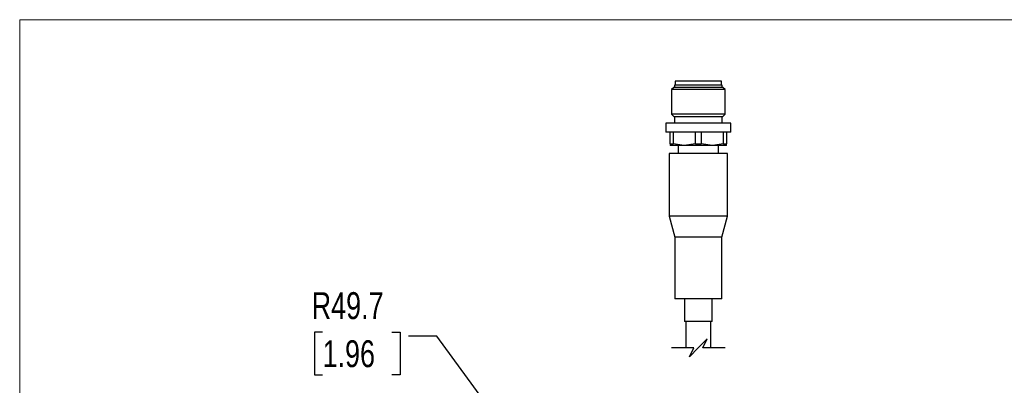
# Model space of a CAD drawing. Header units: millimetres. Extents: x 0 to 864, y 0 to 559.
# Tile 33 of 56: x 0 to 220, y 477 to 559. Entities that reach past the tile are written whole.
import ezdxf

# ---------------------------------------------------------------- set-up
doc = ezdxf.new("R2010")
doc.units = ezdxf.units.MM
doc.layers.add('DIMENSIONS', color=140, linetype='Continuous', lineweight=25)
doc.styles.add('SLDTEXTSTYLE0', font='TXT', dxfattribs={"width": 0.75})
doc.dimstyles.new('SLDDIMSTYLE4', dxfattribs={"dimtxt": 6, "dimasz": 6, "dimexe": 0, "dimexo": 0.0625, "dimgap": 1.5, "dimtad": 0, "dimtih": 1, "dimtoh": 1, "dimdec": 1, "dimrnd": 1e-09, "dimzin": 12, "dimdsep": 46, "dimtxsty": 'SLDTEXTSTYLE0', "dimsah": 1, "dimcen": 0, "dimadec": 0, "dimazin": 3, "dimtfac": 1, "dimtdec": 1, "dimtofl": 0, "dimtmove": 0, "dimatfit": 3, "dimfxl": 0, "dimfrac": 2, "dimtolj": 1, "dimtzin": 12, "dimarcsym": 0})

# ---------------------------------------------------------------- blocks, each defined once
blk = doc.blocks.new('_D_10')
at = {"layer": 'DIMENSIONS'}
for p, q in [((67.68, 488.93), (65.85, 488.93)), ((65.85, 488.93), (65.85, 479.41)), ((83.19, 488.93), (85.02, 488.93)), ((85.02, 488.93), (85.02, 479.41)), ((93.2, 488.05), (86.85, 488.05)), ((122.2, 448.59), (93.2, 488.05)), ((65.85, 479.41), (67.68, 479.41)), ((85.02, 479.41), (83.19, 479.41))]:
    blk.add_line(p, q, dxfattribs=at)
blk.add_solid([(122.2, 448.59), (119.39, 453.97), (117.9, 452.88)], dxfattribs=at)
at = {"layer": 'DIMENSIONS', "char_height": 6, "attachment_point": 1, "style": 'SLDTEXTSTYLE0'}
for s, insert in [('R49.7', (65.25, 497.89)), ('1.96', (67.68, 487.14))]:
    blk.add_mtext(s, dxfattribs=dict(at, insert=insert))

msp = doc.modelspace()

# ---------------------------------------------------------------- linework, layer by layer
at = {"color": 7, "linetype": 'Continuous', "lineweight": 18}
for q in [(0, 0), (863.6, 558.8)]:
    msp.add_line((0, 558.8), q, dxfattribs=at)
for p, q in [((146.14, 543.67), (145.64, 543.17)), ((157.14, 543.67), (146.14, 543.67)), ((146.34, 544.17), (146.34, 543.67)), ((156.94, 544.17), (146.34, 544.17)), ((146.44, 545.07), (146.44, 544.17)), ((156.84, 545.07), (146.44, 545.07)), ((156.84, 544.17), (156.84, 545.07)), ((156.94, 543.67), (156.94, 544.17)), ((157.64, 543.17), (157.14, 543.67)), ((145.64, 543.17), (145.64, 537.67)), ((157.64, 543.17), (145.64, 543.17)), ((157.64, 537.67), (157.64, 543.17)), ((145.64, 537.67), (146.14, 537.17)), ((157.64, 537.67), (145.64, 537.67)), ((146.14, 537.17), (157.14, 537.17)), ((146.34, 537.17), (146.34, 535.67)), ((156.94, 535.67), (156.94, 537.17)), ((157.14, 537.17), (157.64, 537.67)), ((144.39, 535.67), (144.39, 533.67)), ((158.89, 535.67), (144.39, 535.67)), ((158.89, 533.67), (158.89, 535.67)), ((151.64, 533.67), (144.39, 533.67)), ((145.34, 531.03), (145.34, 533.67)), ((146, 533.67), (146, 531.03)), ((150.98, 531.03), (150.98, 533.67)), ((158.89, 533.67), (151.64, 533.67)), ((152.3, 533.67), (152.3, 531.03)), ((157.28, 531.03), (157.28, 533.67)), ((157.94, 533.67), (157.94, 531.03)), ((145.34, 531.03), (145.34, 530.67)), ((145.34, 531.03), (146, 531.03)), ((148.49, 530.67), (145.34, 530.67)), ((148.49, 530.67), (146, 531.03)), ((147.14, 530.67), (147.14, 528.87)), ((150.98, 531.03), (148.49, 530.67)), ((154.79, 530.67), (148.49, 530.67)), ((150.98, 531.03), (152.3, 531.03)), ((154.79, 530.67), (152.3, 531.03)), ((157.28, 531.03), (154.79, 530.67)), ((157.94, 530.67), (154.79, 530.67)), ((156.14, 528.87), (156.14, 530.67)), ((157.28, 531.03), (157.94, 531.03)), ((157.94, 530.67), (157.94, 531.03)), ((145.14, 528.87), (145.14, 514.87)), ((158.14, 528.87), (145.14, 528.87)), ((158.14, 514.87), (158.14, 528.87)), ((145.14, 514.87), (146.39, 510.17)), ((158.14, 514.87), (145.14, 514.87)), ((156.89, 510.17), (158.14, 514.87)), ((146.39, 510.17), (146.39, 496.37)), ((156.89, 510.17), (146.39, 510.17)), ((156.89, 496.37), (156.89, 510.17)), ((156.89, 496.37), (146.39, 496.37)), ((148.54, 496.37), (148.54, 491.37)), ((154.74, 491.37), (154.74, 496.37)), ((154.74, 491.37), (148.54, 491.37)), ((148.84, 491.37), (148.84, 485.46)), ((154.44, 485.46), (154.44, 491.37))]:
    msp.add_line(p, q)
at = {"layer": 'DIMENSIONS', "color": 140}
for p, q in [((153.64, 487.46), (151.64, 485.46)), ((152.64, 485.46), (153.64, 487.46)), ((150.64, 485.46), (145.66, 485.46)), ((151.64, 485.46), (149.64, 483.46)), ((149.64, 483.46), (150.64, 485.46)), ((157.61, 485.46), (152.64, 485.46))]:
    msp.add_line(p, q, dxfattribs=at)

# ---------------------------------------------------------------- dimensions: what is measured, and where the dimension line sits
at = {"layer": 'DIMENSIONS'}
dim = msp.add_radius_dim(center=(151.64, 408.52), mpoint=(122.2, 448.59), dimstyle='SLDDIMSTYLE4', dxfattribs=at)
dim.commit()
dim.dimension.update_dxf_attribs({"geometry": '_D_10', "text_midpoint": (75.43, 488.05), "dimtype": 164})

doc.saveas('drawing.dxf')
